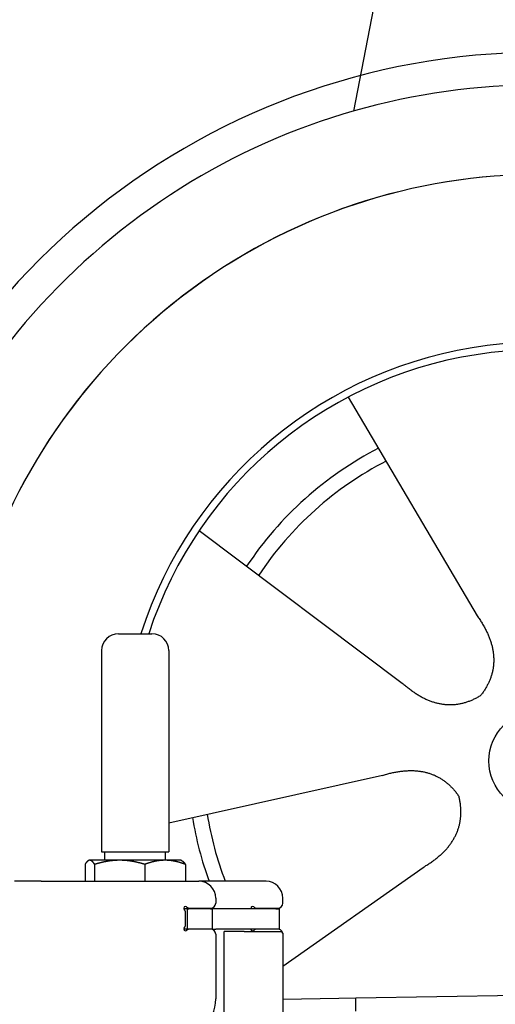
# Model space of a CAD drawing. Extents: x 1067 to 6773, y 5791 to 11816.
# Tile 50 of 56: x 4451 to 4734, y 10479 to 11066. Entities that reach past the tile are written whole.
import ezdxf

# ---------------------------------------------------------------- set-up
doc = ezdxf.new("R2010")
doc.units = 0
doc.layers.get('0').update_dxf_attribs({"linetype": 'CONTINUOUS'})
doc.layers.add('CAR', color=10, linetype='CONTINUOUS')

msp = doc.modelspace()

# ---------------------------------------------------------------- linework, layer by layer
for p, q in [((4509.57, 10699.98), (4529.57, 10699.98)), ((4499.57, 10689.98), (4499.57, 10569.98)), ((4539.57, 10689.98), (4539.57, 10569.98)), ((4499.57, 10569.98), (4539.57, 10569.98)), ((4501.57, 10564.98), (4501.57, 10569.98)), ((4537.57, 10564.98), (4537.57, 10569.98)), ((4489.65, 10562.52), (4489.65, 10552.48)), ((4492.07, 10564.98), (4491.61, 10564.71)), ((4492.52, 10564.98), (4492.07, 10564.98)), ((4510.35, 10564.98), (4492.52, 10564.98)), ((4495.39, 10562.52), (4495.39, 10552.48)), ((4537.39, 10564.98), (4510.35, 10564.98)), ((4525.31, 10562.52), (4525.31, 10552.48)), ((4547.07, 10564.98), (4537.39, 10564.98)), ((4547.07, 10564.98), (4547.53, 10564.71)), ((4549.48, 10562.52), (4549.48, 10552.48)), ((4463.57, 10552.48), (4447.57, 10552.48)), ((4463.57, 10552.48), (4557.57, 10552.48)), ((4597.57, 10552.48), (4557.57, 10552.48)), ((4567.57, 10542.48), (4567.57, 10539.48)), ((4607.57, 10539.48), (4607.57, 10542.48)), ((4550.57, 10535.98), (4548.7, 10535.98)), ((4549.57, 10526.62), (4549.57, 10533.83)), ((4550.57, 10535.98), (4551.57, 10535.98)), ((4550.57, 10535.98), (4550.57, 10523.98)), ((4564.57, 10535.98), (4551.57, 10535.98)), ((4552.21, 10536.48), (4564.57, 10536.48)), ((4564.57, 10535.98), (4565.57, 10535.98)), ((4567.74, 10535.98), (4565.57, 10535.98)), ((4565.57, 10523.98), (4565.57, 10535.98)), ((4603.4, 10535.98), (4567.74, 10535.98)), ((4592.21, 10536.48), (4604.57, 10536.48)), ((4603.4, 10535.98), (4605.57, 10535.98)), ((4605.57, 10523.98), (4605.57, 10535.98)), ((4548.68, 10523.98), (4548.57, 10523.98)), ((4550.57, 10523.98), (4548.68, 10523.98)), ((4551.57, 10523.98), (4550.57, 10523.98)), ((4552.21, 10523.98), (4551.57, 10523.98)), ((4564.57, 10523.98), (4552.21, 10523.98)), ((4565.57, 10523.98), (4564.57, 10523.98)), ((4565.57, 10523.98), (4567.74, 10523.98)), ((4567.57, 10520.98), (4567.57, 10482.48)), ((4603.4, 10523.98), (4567.74, 10523.98)), ((4572.57, 10443.9), (4572.57, 10522.48)), ((4584.57, 10522.48), (4572.57, 10522.48)), ((4584.57, 10522.48), (4606.57, 10522.48)), ((4605.57, 10523.98), (4603.4, 10523.98)), ((4607.57, 10521.48), (4607.57, 10399.54)), ((4651.05, 10483.01), (6015.84, 10506.83)), ((4607.57, 10482.25), (4641.05, 10482.84)), ((4641.05, 10482.84), (4651.05, 10483.01)), ((4651.19, 10475.01), (4651.05, 10483.01))]:
    msp.add_line(p, q)
for points in [[(4492.52, 10565, 0), (4492.49, 10565, 0), (4492.46, 10565, 0), (4492.43, 10565, 0), (4492.4, 10565, 0), (4492.37, 10565, 0), (4492.35, 10565, 0), (4492.32, 10565, 0), (4492.29, 10565, 0), (4492.26, 10565, 0), (4492.23, 10565, 0), (4492.2, 10564.9, 0), (4492.17, 10564.9, 0), (4492.14, 10564.9, 0), (4492.11, 10564.9, 0), (4492.08, 10564.9, 0), (4492.06, 10564.9, 0), (4492.03, 10564.9, 0), (4492, 10564.9, 0), (4491.97, 10564.9, 0), (4491.94, 10564.9, 0), (4491.91, 10564.9, 0), (4491.88, 10564.8, 0), (4491.85, 10564.8, 0), (4491.82, 10564.8, 0), (4491.8, 10564.8, 0), (4491.77, 10564.8, 0), (4491.74, 10564.8, 0), (4491.71, 10564.8, 0), (4491.68, 10564.8, 0), (4491.65, 10564.7, 0), (4491.62, 10564.7, 0), (4491.59, 10564.7, 0), (4491.56, 10564.7, 0), (4491.53, 10564.7, 0), (4491.5, 10564.7, 0), (4491.48, 10564.6, 0), (4491.45, 10564.6, 0), (4491.42, 10564.6, 0), (4491.39, 10564.6, 0), (4491.36, 10564.6, 0), (4491.33, 10564.5, 0), (4491.3, 10564.5, 0), (4491.27, 10564.5, 0), (4491.24, 10564.5, 0), (4491.21, 10564.4, 0), (4491.18, 10564.4, 0), (4491.15, 10564.4, 0), (4491.12, 10564.4, 0), (4491.09, 10564.3, 0), (4491.06, 10564.3, 0), (4491.03, 10564.3, 0), (4491, 10564.3, 0), (4490.97, 10564.2, 0), (4490.94, 10564.2, 0), (4490.91, 10564.2, 0), (4490.88, 10564.1, 0), (4490.85, 10564.1, 0), (4490.82, 10564.1, 0), (4490.79, 10564, 0), (4490.76, 10564, 0), (4490.73, 10564, 0), (4490.7, 10564, 0), (4490.67, 10563.9, 0), (4490.64, 10563.9, 0), (4490.61, 10563.8, 0), (4490.58, 10563.8, 0), (4490.55, 10563.8, 0), (4490.52, 10563.7, 0), (4490.49, 10563.7, 0), (4490.46, 10563.7, 0), (4490.42, 10563.6, 0), (4490.39, 10563.6, 0), (4490.36, 10563.5, 0), (4490.33, 10563.5, 0), (4490.3, 10563.5, 0), (4490.27, 10563.4, 0), (4490.24, 10563.4, 0), (4490.2, 10563.3, 0), (4490.17, 10563.3, 0), (4490.14, 10563.3, 0), (4490.11, 10563.2, 0), (4490.08, 10563.2, 0), (4490.04, 10563.1, 0), (4490.01, 10563.1, 0), (4489.98, 10563, 0), (4489.95, 10563, 0), (4489.91, 10562.9, 0), (4489.88, 10562.9, 0), (4489.85, 10562.8, 0), (4489.82, 10562.8, 0), (4489.78, 10562.7, 0), (4489.75, 10562.7, 0), (4489.72, 10562.6, 0), (4489.68, 10562.6, 0), (4489.65, 10562.5, 0)], [(4495.39, 10562.5, 0), (4495.36, 10562.6, 0), (4495.32, 10562.6, 0), (4495.29, 10562.7, 0), (4495.26, 10562.7, 0), (4495.22, 10562.8, 0), (4495.19, 10562.8, 0), (4495.16, 10562.9, 0), (4495.12, 10562.9, 0), (4495.09, 10563, 0), (4495.06, 10563, 0), (4495.03, 10563.1, 0), (4494.99, 10563.1, 0), (4494.96, 10563.2, 0), (4494.93, 10563.2, 0), (4494.9, 10563.3, 0), (4494.87, 10563.3, 0), (4494.83, 10563.3, 0), (4494.8, 10563.4, 0), (4494.77, 10563.4, 0), (4494.74, 10563.5, 0), (4494.71, 10563.5, 0), (4494.68, 10563.5, 0), (4494.65, 10563.6, 0), (4494.61, 10563.6, 0), (4494.58, 10563.7, 0), (4494.55, 10563.7, 0), (4494.52, 10563.7, 0), (4494.49, 10563.8, 0), (4494.46, 10563.8, 0), (4494.43, 10563.8, 0), (4494.4, 10563.9, 0), (4494.37, 10563.9, 0), (4494.34, 10564, 0), (4494.31, 10564, 0), (4494.28, 10564, 0), (4494.25, 10564, 0), (4494.22, 10564.1, 0), (4494.19, 10564.1, 0), (4494.16, 10564.1, 0), (4494.13, 10564.2, 0), (4494.1, 10564.2, 0), (4494.07, 10564.2, 0), (4494.04, 10564.3, 0), (4494.01, 10564.3, 0), (4493.98, 10564.3, 0), (4493.95, 10564.3, 0), (4493.92, 10564.4, 0), (4493.89, 10564.4, 0), (4493.86, 10564.4, 0), (4493.83, 10564.4, 0), (4493.8, 10564.5, 0), (4493.77, 10564.5, 0), (4493.74, 10564.5, 0), (4493.71, 10564.5, 0), (4493.68, 10564.6, 0), (4493.65, 10564.6, 0), (4493.62, 10564.6, 0), (4493.59, 10564.6, 0), (4493.56, 10564.6, 0), (4493.53, 10564.7, 0), (4493.51, 10564.7, 0), (4493.48, 10564.7, 0), (4493.45, 10564.7, 0), (4493.42, 10564.7, 0), (4493.39, 10564.7, 0), (4493.36, 10564.8, 0), (4493.33, 10564.8, 0), (4493.3, 10564.8, 0), (4493.27, 10564.8, 0), (4493.24, 10564.8, 0), (4493.21, 10564.8, 0), (4493.19, 10564.8, 0), (4493.16, 10564.8, 0), (4493.13, 10564.9, 0), (4493.1, 10564.9, 0), (4493.07, 10564.9, 0), (4493.04, 10564.9, 0), (4493.01, 10564.9, 0), (4492.98, 10564.9, 0), (4492.95, 10564.9, 0), (4492.93, 10564.9, 0), (4492.9, 10564.9, 0), (4492.87, 10564.9, 0), (4492.84, 10564.9, 0), (4492.81, 10565, 0), (4492.78, 10565, 0), (4492.75, 10565, 0), (4492.72, 10565, 0), (4492.69, 10565, 0), (4492.66, 10565, 0), (4492.64, 10565, 0), (4492.61, 10565, 0), (4492.58, 10565, 0), (4492.55, 10565, 0), (4492.52, 10565, 0)], [(4510.35, 10565, 0), (4510.2, 10565, 0), (4510.04, 10565, 0), (4509.89, 10565, 0), (4509.74, 10565, 0), (4509.59, 10565, 0), (4509.44, 10565, 0), (4509.29, 10565, 0), (4509.14, 10565, 0), (4508.99, 10565, 0), (4508.84, 10565, 0), (4508.68, 10564.9, 0), (4508.53, 10564.9, 0), (4508.38, 10564.9, 0), (4508.23, 10564.9, 0), (4508.08, 10564.9, 0), (4507.93, 10564.9, 0), (4507.78, 10564.9, 0), (4507.63, 10564.9, 0), (4507.48, 10564.9, 0), (4507.33, 10564.9, 0), (4507.18, 10564.9, 0), (4507.03, 10564.8, 0), (4506.87, 10564.8, 0), (4506.72, 10564.8, 0), (4506.57, 10564.8, 0), (4506.42, 10564.8, 0), (4506.27, 10564.8, 0), (4506.12, 10564.8, 0), (4505.97, 10564.8, 0), (4505.82, 10564.7, 0), (4505.66, 10564.7, 0), (4505.51, 10564.7, 0), (4505.36, 10564.7, 0), (4505.21, 10564.7, 0), (4505.06, 10564.7, 0), (4504.91, 10564.6, 0), (4504.75, 10564.6, 0), (4504.6, 10564.6, 0), (4504.45, 10564.6, 0), (4504.29, 10564.6, 0), (4504.14, 10564.5, 0), (4503.99, 10564.5, 0), (4503.84, 10564.5, 0), (4503.68, 10564.5, 0), (4503.53, 10564.4, 0), (4503.37, 10564.4, 0), (4503.22, 10564.4, 0), (4503.06, 10564.4, 0), (4502.91, 10564.3, 0), (4502.75, 10564.3, 0), (4502.6, 10564.3, 0), (4502.44, 10564.3, 0), (4502.29, 10564.2, 0), (4502.13, 10564.2, 0), (4501.98, 10564.2, 0), (4501.82, 10564.1, 0), (4501.66, 10564.1, 0), (4501.5, 10564.1, 0), (4501.35, 10564, 0), (4501.19, 10564, 0), (4501.03, 10564, 0), (4500.87, 10564, 0), (4500.71, 10563.9, 0), (4500.55, 10563.9, 0), (4500.39, 10563.8, 0), (4500.23, 10563.8, 0), (4500.07, 10563.8, 0), (4499.91, 10563.7, 0), (4499.75, 10563.7, 0), (4499.59, 10563.7, 0), (4499.43, 10563.6, 0), (4499.27, 10563.6, 0), (4499.1, 10563.5, 0), (4498.94, 10563.5, 0), (4498.78, 10563.5, 0), (4498.61, 10563.4, 0), (4498.45, 10563.4, 0), (4498.28, 10563.3, 0), (4498.12, 10563.3, 0), (4497.95, 10563.3, 0), (4497.78, 10563.2, 0), (4497.62, 10563.2, 0), (4497.45, 10563.1, 0), (4497.28, 10563.1, 0), (4497.11, 10563, 0), (4496.94, 10563, 0), (4496.77, 10562.9, 0), (4496.6, 10562.9, 0), (4496.43, 10562.8, 0), (4496.26, 10562.8, 0), (4496.08, 10562.7, 0), (4495.91, 10562.7, 0), (4495.74, 10562.6, 0), (4495.56, 10562.6, 0), (4495.39, 10562.5, 0)], [(4525.31, 10562.5, 0), (4525.13, 10562.6, 0), (4524.96, 10562.6, 0), (4524.78, 10562.7, 0), (4524.61, 10562.7, 0), (4524.44, 10562.8, 0), (4524.27, 10562.8, 0), (4524.1, 10562.9, 0), (4523.92, 10562.9, 0), (4523.75, 10563, 0), (4523.59, 10563, 0), (4523.42, 10563.1, 0), (4523.25, 10563.1, 0), (4523.08, 10563.2, 0), (4522.91, 10563.2, 0), (4522.75, 10563.3, 0), (4522.58, 10563.3, 0), (4522.41, 10563.3, 0), (4522.25, 10563.4, 0), (4522.08, 10563.4, 0), (4521.92, 10563.5, 0), (4521.76, 10563.5, 0), (4521.59, 10563.5, 0), (4521.43, 10563.6, 0), (4521.27, 10563.6, 0), (4521.11, 10563.7, 0), (4520.94, 10563.7, 0), (4520.78, 10563.7, 0), (4520.62, 10563.8, 0), (4520.46, 10563.8, 0), (4520.3, 10563.8, 0), (4520.14, 10563.9, 0), (4519.98, 10563.9, 0), (4519.82, 10564, 0), (4519.66, 10564, 0), (4519.51, 10564, 0), (4519.35, 10564, 0), (4519.19, 10564.1, 0), (4519.03, 10564.1, 0), (4518.88, 10564.1, 0), (4518.72, 10564.2, 0), (4518.56, 10564.2, 0), (4518.41, 10564.2, 0), (4518.25, 10564.3, 0), (4518.1, 10564.3, 0), (4517.94, 10564.3, 0), (4517.79, 10564.3, 0), (4517.63, 10564.4, 0), (4517.48, 10564.4, 0), (4517.32, 10564.4, 0), (4517.17, 10564.4, 0), (4517.01, 10564.5, 0), (4516.86, 10564.5, 0), (4516.71, 10564.5, 0), (4516.55, 10564.5, 0), (4516.4, 10564.6, 0), (4516.25, 10564.6, 0), (4516.1, 10564.6, 0), (4515.94, 10564.6, 0), (4515.79, 10564.6, 0), (4515.64, 10564.7, 0), (4515.49, 10564.7, 0), (4515.33, 10564.7, 0), (4515.18, 10564.7, 0), (4515.03, 10564.7, 0), (4514.88, 10564.7, 0), (4514.73, 10564.8, 0), (4514.58, 10564.8, 0), (4514.42, 10564.8, 0), (4514.27, 10564.8, 0), (4514.12, 10564.8, 0), (4513.97, 10564.8, 0), (4513.82, 10564.8, 0), (4513.67, 10564.8, 0), (4513.52, 10564.9, 0), (4513.37, 10564.9, 0), (4513.22, 10564.9, 0), (4513.07, 10564.9, 0), (4512.92, 10564.9, 0), (4512.76, 10564.9, 0), (4512.61, 10564.9, 0), (4512.46, 10564.9, 0), (4512.31, 10564.9, 0), (4512.16, 10564.9, 0), (4512.01, 10564.9, 0), (4511.86, 10565, 0), (4511.71, 10565, 0), (4511.56, 10565, 0), (4511.41, 10565, 0), (4511.26, 10565, 0), (4511.1, 10565, 0), (4510.95, 10565, 0), (4510.8, 10565, 0), (4510.65, 10565, 0), (4510.5, 10565, 0), (4510.35, 10565, 0)], [(4537.39, 10565, 0), (4537.27, 10565, 0), (4537.15, 10565, 0), (4537.03, 10565, 0), (4536.91, 10565, 0), (4536.78, 10565, 0), (4536.66, 10565, 0), (4536.54, 10565, 0), (4536.42, 10565, 0), (4536.29, 10565, 0), (4536.17, 10565, 0), (4536.05, 10564.9, 0), (4535.93, 10564.9, 0), (4535.81, 10564.9, 0), (4535.69, 10564.9, 0), (4535.56, 10564.9, 0), (4535.44, 10564.9, 0), (4535.32, 10564.9, 0), (4535.2, 10564.9, 0), (4535.08, 10564.9, 0), (4534.95, 10564.9, 0), (4534.83, 10564.9, 0), (4534.71, 10564.8, 0), (4534.59, 10564.8, 0), (4534.47, 10564.8, 0), (4534.34, 10564.8, 0), (4534.22, 10564.8, 0), (4534.1, 10564.8, 0), (4533.98, 10564.8, 0), (4533.86, 10564.8, 0), (4533.73, 10564.7, 0), (4533.61, 10564.7, 0), (4533.49, 10564.7, 0), (4533.37, 10564.7, 0), (4533.24, 10564.7, 0), (4533.12, 10564.7, 0), (4533, 10564.6, 0), (4532.87, 10564.6, 0), (4532.75, 10564.6, 0), (4532.63, 10564.6, 0), (4532.5, 10564.6, 0), (4532.38, 10564.5, 0), (4532.26, 10564.5, 0), (4532.13, 10564.5, 0), (4532.01, 10564.5, 0), (4531.88, 10564.4, 0), (4531.76, 10564.4, 0), (4531.63, 10564.4, 0), (4531.51, 10564.4, 0), (4531.38, 10564.3, 0), (4531.26, 10564.3, 0), (4531.13, 10564.3, 0), (4531.01, 10564.3, 0), (4530.88, 10564.2, 0), (4530.76, 10564.2, 0), (4530.63, 10564.2, 0), (4530.5, 10564.1, 0), (4530.38, 10564.1, 0), (4530.25, 10564.1, 0), (4530.12, 10564, 0), (4529.99, 10564, 0), (4529.87, 10564, 0), (4529.74, 10564, 0), (4529.61, 10563.9, 0), (4529.48, 10563.9, 0), (4529.35, 10563.8, 0), (4529.22, 10563.8, 0), (4529.09, 10563.8, 0), (4528.96, 10563.7, 0), (4528.83, 10563.7, 0), (4528.7, 10563.7, 0), (4528.57, 10563.6, 0), (4528.44, 10563.6, 0), (4528.31, 10563.5, 0), (4528.18, 10563.5, 0), (4528.04, 10563.5, 0), (4527.91, 10563.4, 0), (4527.78, 10563.4, 0), (4527.64, 10563.3, 0), (4527.51, 10563.3, 0), (4527.37, 10563.3, 0), (4527.24, 10563.2, 0), (4527.1, 10563.2, 0), (4526.97, 10563.1, 0), (4526.83, 10563.1, 0), (4526.7, 10563, 0), (4526.56, 10563, 0), (4526.42, 10562.9, 0), (4526.28, 10562.9, 0), (4526.15, 10562.8, 0), (4526.01, 10562.8, 0), (4525.87, 10562.7, 0), (4525.73, 10562.7, 0), (4525.59, 10562.6, 0), (4525.45, 10562.6, 0), (4525.31, 10562.5, 0)], [(4549.48, 10562.5, 0), (4549.34, 10562.6, 0), (4549.2, 10562.6, 0), (4549.06, 10562.7, 0), (4548.92, 10562.7, 0), (4548.78, 10562.8, 0), (4548.64, 10562.8, 0), (4548.5, 10562.9, 0), (4548.37, 10562.9, 0), (4548.23, 10563, 0), (4548.09, 10563, 0), (4547.96, 10563.1, 0), (4547.82, 10563.1, 0), (4547.68, 10563.2, 0), (4547.55, 10563.2, 0), (4547.41, 10563.3, 0), (4547.28, 10563.3, 0), (4547.15, 10563.3, 0), (4547.01, 10563.4, 0), (4546.88, 10563.4, 0), (4546.75, 10563.5, 0), (4546.61, 10563.5, 0), (4546.48, 10563.5, 0), (4546.35, 10563.6, 0), (4546.22, 10563.6, 0), (4546.09, 10563.7, 0), (4545.96, 10563.7, 0), (4545.83, 10563.7, 0), (4545.7, 10563.8, 0), (4545.57, 10563.8, 0), (4545.44, 10563.8, 0), (4545.31, 10563.9, 0), (4545.18, 10563.9, 0), (4545.05, 10564, 0), (4544.92, 10564, 0), (4544.8, 10564, 0), (4544.67, 10564, 0), (4544.54, 10564.1, 0), (4544.41, 10564.1, 0), (4544.29, 10564.1, 0), (4544.16, 10564.2, 0), (4544.03, 10564.2, 0), (4543.91, 10564.2, 0), (4543.78, 10564.3, 0), (4543.66, 10564.3, 0), (4543.53, 10564.3, 0), (4543.41, 10564.3, 0), (4543.28, 10564.4, 0), (4543.16, 10564.4, 0), (4543.03, 10564.4, 0), (4542.91, 10564.4, 0), (4542.78, 10564.5, 0), (4542.66, 10564.5, 0), (4542.53, 10564.5, 0), (4542.41, 10564.5, 0), (4542.29, 10564.6, 0), (4542.16, 10564.6, 0), (4542.04, 10564.6, 0), (4541.92, 10564.6, 0), (4541.79, 10564.6, 0), (4541.67, 10564.7, 0), (4541.55, 10564.7, 0), (4541.42, 10564.7, 0), (4541.3, 10564.7, 0), (4541.18, 10564.7, 0), (4541.06, 10564.7, 0), (4540.93, 10564.8, 0), (4540.81, 10564.8, 0), (4540.69, 10564.8, 0), (4540.57, 10564.8, 0), (4540.45, 10564.8, 0), (4540.32, 10564.8, 0), (4540.2, 10564.8, 0), (4540.08, 10564.8, 0), (4539.96, 10564.9, 0), (4539.84, 10564.9, 0), (4539.71, 10564.9, 0), (4539.59, 10564.9, 0), (4539.47, 10564.9, 0), (4539.35, 10564.9, 0), (4539.23, 10564.9, 0), (4539.1, 10564.9, 0), (4538.98, 10564.9, 0), (4538.86, 10564.9, 0), (4538.74, 10564.9, 0), (4538.62, 10565, 0), (4538.49, 10565, 0), (4538.37, 10565, 0), (4538.25, 10565, 0), (4538.13, 10565, 0), (4538.01, 10565, 0), (4537.88, 10565, 0), (4537.76, 10565, 0), (4537.64, 10565, 0), (4537.52, 10565, 0), (4537.39, 10565, 0)], [(4547.53, 10564.7, 0), (4547.55, 10564.7, 0), (4547.57, 10564.7, 0), (4547.59, 10564.7, 0), (4547.61, 10564.7, 0), (4547.62, 10564.7, 0), (4547.64, 10564.6, 0), (4547.66, 10564.6, 0), (4547.68, 10564.6, 0), (4547.7, 10564.6, 0), (4547.72, 10564.6, 0), (4547.74, 10564.6, 0), (4547.76, 10564.6, 0), (4547.78, 10564.5, 0), (4547.8, 10564.5, 0), (4547.82, 10564.5, 0), (4547.84, 10564.5, 0), (4547.86, 10564.5, 0), (4547.88, 10564.5, 0), (4547.9, 10564.5, 0), (4547.92, 10564.4, 0), (4547.94, 10564.4, 0), (4547.96, 10564.4, 0), (4547.98, 10564.4, 0), (4548, 10564.4, 0), (4548.02, 10564.4, 0), (4548.04, 10564.3, 0), (4548.06, 10564.3, 0), (4548.08, 10564.3, 0), (4548.1, 10564.3, 0), (4548.12, 10564.3, 0), (4548.14, 10564.3, 0), (4548.16, 10564.2, 0), (4548.18, 10564.2, 0), (4548.2, 10564.2, 0), (4548.22, 10564.2, 0), (4548.24, 10564.2, 0), (4548.26, 10564.1, 0), (4548.28, 10564.1, 0), (4548.3, 10564.1, 0), (4548.32, 10564.1, 0), (4548.34, 10564.1, 0), (4548.36, 10564, 0), (4548.38, 10564, 0), (4548.4, 10564, 0), (4548.42, 10564, 0), (4548.44, 10563.9, 0), (4548.46, 10563.9, 0), (4548.48, 10563.9, 0), (4548.5, 10563.9, 0), (4548.52, 10563.9, 0), (4548.54, 10563.8, 0), (4548.56, 10563.8, 0), (4548.58, 10563.8, 0), (4548.6, 10563.8, 0), (4548.62, 10563.7, 0), (4548.64, 10563.7, 0), (4548.67, 10563.7, 0), (4548.69, 10563.7, 0), (4548.71, 10563.6, 0), (4548.73, 10563.6, 0), (4548.75, 10563.6, 0), (4548.77, 10563.6, 0), (4548.79, 10563.5, 0), (4548.81, 10563.5, 0), (4548.83, 10563.5, 0), (4548.85, 10563.4, 0), (4548.87, 10563.4, 0), (4548.9, 10563.4, 0), (4548.92, 10563.4, 0), (4548.94, 10563.3, 0), (4548.96, 10563.3, 0), (4548.98, 10563.3, 0), (4549, 10563.2, 0), (4549.02, 10563.2, 0), (4549.04, 10563.2, 0), (4549.07, 10563.2, 0), (4549.09, 10563.1, 0), (4549.11, 10563.1, 0), (4549.13, 10563.1, 0), (4549.15, 10563, 0), (4549.17, 10563, 0), (4549.2, 10563, 0), (4549.22, 10562.9, 0), (4549.24, 10562.9, 0), (4549.26, 10562.9, 0), (4549.28, 10562.8, 0), (4549.31, 10562.8, 0), (4549.33, 10562.8, 0), (4549.35, 10562.7, 0), (4549.37, 10562.7, 0), (4549.39, 10562.7, 0), (4549.42, 10562.6, 0), (4549.44, 10562.6, 0), (4549.46, 10562.6, 0), (4549.48, 10562.5, 0)]]:
    msp.add_polyline3d(points)
for centre, radius, start, end in [((4509.57, 10689.98), 10, 90, 180), ((4529.57, 10689.98), 10, 0, 90), ((4557.57, 10542.48), 10, 0, 90), ((4597.57, 10542.48), 10, 0, 90), ((4549.57, 10536.48), 1, 48.59038, 221.40962), ((4552.21, 10539.48), 3, 228.59038, 270), ((4564.57, 10539.48), 3, 270, 0), ((4589.57, 10536.48), 1, 48.59038, 210), ((4592.21, 10539.48), 3, 228.59038, 270), ((4604.57, 10539.48), 3, 270, 0), ((4546.57, 10533.83), 3, 0, 41.40962), ((4546.57, 10526.62), 3, 318.59038, 0), ((4549.57, 10523.98), 1, 138.59038, 311.40962), ((4552.21, 10520.98), 3, 90, 131.40962), ((4564.57, 10520.98), 3, 0, 90), ((4589.57, 10523.98), 1, 180, 311.40962), ((4592.21, 10520.98), 3, 90, 131.40962), ((4604.57, 10520.98), 3, 22.00087, 90), ((4606.57, 10521.48), 1, 0, 90), ((4542.57, 10482.48), 25, 270, 0)]:
    msp.add_arc(centre, radius, start, end)
at = {"layer": 'CAR'}
for p, q in [((4703.29, 11286.61), (4649.7, 11011.41)), ((4646.62, 10841.04), (4723.55, 10710.62)), ((4557.7, 10761.45), (4678.83, 10670.59)), ((4539.57, 10587.3), (4666.97, 10615.63)), ((4607.57, 10501.87), (4691.22, 10560.72))]:
    msp.add_line(p, q, dxfattribs=at)
for points in [[(4723.55, 10710.6, 0), (4723.94, 10710.1, 0), (4724.31, 10709.5, 0), (4724.68, 10709, 0), (4725.05, 10708.4, 0), (4725.4, 10707.9, 0), (4725.75, 10707.3, 0), (4726.09, 10706.8, 0), (4726.42, 10706.3, 0), (4726.74, 10705.7, 0), (4727.06, 10705.2, 0), (4727.37, 10704.6, 0), (4727.67, 10704.1, 0), (4727.96, 10703.6, 0), (4728.24, 10703, 0), (4728.52, 10702.5, 0), (4728.79, 10702, 0), (4729.05, 10701.4, 0), (4729.31, 10700.9, 0), (4729.55, 10700.4, 0), (4729.79, 10699.9, 0), (4730.02, 10699.3, 0), (4730.25, 10698.8, 0), (4730.46, 10698.3, 0), (4730.67, 10697.8, 0), (4730.87, 10697.2, 0), (4731.06, 10696.7, 0), (4731.24, 10696.2, 0), (4731.42, 10695.7, 0), (4731.59, 10695.2, 0), (4731.75, 10694.6, 0), (4731.91, 10694.1, 0), (4732.05, 10693.6, 0), (4732.19, 10693.1, 0), (4732.32, 10692.6, 0), (4732.44, 10692.1, 0), (4732.56, 10691.6, 0), (4732.66, 10691, 0), (4732.76, 10690.5, 0), (4732.86, 10690, 0), (4732.94, 10689.5, 0), (4733.02, 10689, 0), (4733.08, 10688.5, 0), (4733.15, 10688, 0), (4733.2, 10687.5, 0), (4733.24, 10687, 0), (4733.28, 10686.5, 0), (4733.31, 10686, 0), (4733.33, 10685.5, 0), (4733.35, 10685, 0), (4733.35, 10684.5, 0), (4733.35, 10684, 0), (4733.34, 10683.5, 0), (4733.33, 10683, 0), (4733.3, 10682.5, 0), (4733.27, 10682, 0), (4733.23, 10681.6, 0), (4733.18, 10681.1, 0), (4733.13, 10680.6, 0), (4733.07, 10680.1, 0), (4733, 10679.6, 0), (4732.92, 10679.1, 0), (4732.83, 10678.6, 0), (4732.74, 10678.2, 0), (4732.64, 10677.7, 0), (4732.53, 10677.2, 0), (4732.41, 10676.7, 0), (4732.28, 10676.2, 0), (4732.15, 10675.8, 0), (4732.01, 10675.3, 0), (4731.86, 10674.8, 0), (4731.71, 10674.3, 0), (4731.54, 10673.9, 0), (4731.37, 10673.4, 0), (4731.19, 10672.9, 0), (4731.01, 10672.4, 0), (4730.81, 10672, 0), (4730.61, 10671.5, 0), (4730.4, 10671, 0), (4730.18, 10670.6, 0), (4729.96, 10670.1, 0), (4729.72, 10669.7, 0), (4729.48, 10669.2, 0), (4729.24, 10668.7, 0), (4728.98, 10668.3, 0), (4728.72, 10667.8, 0), (4728.44, 10667.4, 0), (4728.16, 10666.9, 0), (4727.88, 10666.4, 0), (4727.58, 10666, 0), (4727.28, 10665.5, 0), (4726.97, 10665.1, 0), (4726.65, 10664.6, 0), (4726.33, 10664.2, 0), (4725.99, 10663.7, 0), (4725.65, 10663.3, 0)], [(4678.83, 10670.6, 0), (4679.33, 10670.1, 0), (4679.83, 10669.7, 0), (4680.33, 10669.3, 0), (4680.84, 10668.9, 0), (4681.34, 10668.5, 0), (4681.84, 10668, 0), (4682.34, 10667.7, 0), (4682.84, 10667.3, 0), (4683.34, 10666.9, 0), (4683.84, 10666.5, 0), (4684.34, 10666.1, 0), (4684.84, 10665.8, 0), (4685.34, 10665.4, 0), (4685.84, 10665.1, 0), (4686.34, 10664.8, 0), (4686.84, 10664.4, 0), (4687.34, 10664.1, 0), (4687.84, 10663.8, 0), (4688.34, 10663.5, 0), (4688.84, 10663.2, 0), (4689.34, 10662.9, 0), (4689.83, 10662.6, 0), (4690.33, 10662.4, 0), (4690.83, 10662.1, 0), (4691.33, 10661.8, 0), (4691.82, 10661.6, 0), (4692.32, 10661.4, 0), (4692.82, 10661.1, 0), (4693.32, 10660.9, 0), (4693.81, 10660.7, 0), (4694.31, 10660.5, 0), (4694.8, 10660.3, 0), (4695.3, 10660.1, 0), (4695.8, 10659.9, 0), (4696.29, 10659.7, 0), (4696.79, 10659.5, 0), (4697.28, 10659.4, 0), (4697.78, 10659.2, 0), (4698.27, 10659.1, 0), (4698.77, 10658.9, 0), (4699.26, 10658.8, 0), (4699.75, 10658.7, 0), (4700.25, 10658.6, 0), (4700.74, 10658.5, 0), (4701.24, 10658.4, 0), (4701.73, 10658.3, 0), (4702.22, 10658.2, 0), (4702.71, 10658.1, 0), (4703.21, 10658, 0), (4703.7, 10658, 0), (4704.19, 10657.9, 0), (4704.68, 10657.9, 0), (4705.18, 10657.8, 0), (4705.67, 10657.8, 0), (4706.16, 10657.8, 0), (4706.65, 10657.8, 0), (4707.14, 10657.8, 0), (4707.63, 10657.8, 0), (4708.12, 10657.8, 0), (4708.61, 10657.8, 0), (4709.1, 10657.8, 0), (4709.59, 10657.8, 0), (4710.08, 10657.9, 0), (4710.57, 10657.9, 0), (4711.06, 10658, 0), (4711.55, 10658, 0), (4712.04, 10658.1, 0), (4712.53, 10658.2, 0), (4713.02, 10658.3, 0), (4713.51, 10658.4, 0), (4713.99, 10658.5, 0), (4714.48, 10658.6, 0), (4714.97, 10658.7, 0), (4715.46, 10658.8, 0), (4715.95, 10659, 0), (4716.43, 10659.1, 0), (4716.92, 10659.3, 0), (4717.41, 10659.4, 0), (4717.89, 10659.6, 0), (4718.38, 10659.8, 0), (4718.87, 10659.9, 0), (4719.35, 10660.1, 0), (4719.84, 10660.3, 0), (4720.32, 10660.5, 0), (4720.81, 10660.7, 0), (4721.29, 10661, 0), (4721.78, 10661.2, 0), (4722.26, 10661.4, 0), (4722.75, 10661.7, 0), (4723.23, 10661.9, 0), (4723.72, 10662.2, 0), (4724.2, 10662.4, 0), (4724.68, 10662.7, 0), (4725.17, 10663, 0), (4725.65, 10663.3, 0)], [(4666.97, 10615.6, 0), (4667.61, 10615.8, 0), (4668.25, 10616, 0), (4668.89, 10616.2, 0), (4669.52, 10616.4, 0), (4670.14, 10616.5, 0), (4670.77, 10616.7, 0), (4671.39, 10616.9, 0), (4672, 10617, 0), (4672.62, 10617.1, 0), (4673.23, 10617.3, 0), (4673.83, 10617.4, 0), (4674.44, 10617.5, 0), (4675.04, 10617.6, 0), (4675.63, 10617.7, 0), (4676.23, 10617.8, 0), (4676.82, 10617.9, 0), (4677.4, 10618, 0), (4677.98, 10618.1, 0), (4678.56, 10618.2, 0), (4679.14, 10618.2, 0), (4679.71, 10618.3, 0), (4680.28, 10618.3, 0), (4680.85, 10618.4, 0), (4681.41, 10618.4, 0), (4681.97, 10618.4, 0), (4682.53, 10618.5, 0), (4683.08, 10618.5, 0), (4683.63, 10618.5, 0), (4684.17, 10618.5, 0), (4684.71, 10618.5, 0), (4685.25, 10618.5, 0), (4685.79, 10618.5, 0), (4686.32, 10618.4, 0), (4686.85, 10618.4, 0), (4687.37, 10618.3, 0), (4687.89, 10618.3, 0), (4688.41, 10618.2, 0), (4688.93, 10618.2, 0), (4689.44, 10618.1, 0), (4689.95, 10618, 0), (4690.45, 10618, 0), (4690.95, 10617.9, 0), (4691.45, 10617.8, 0), (4691.95, 10617.7, 0), (4692.44, 10617.5, 0), (4692.92, 10617.4, 0), (4693.41, 10617.3, 0), (4693.89, 10617.2, 0), (4694.37, 10617, 0), (4694.84, 10616.9, 0), (4695.31, 10616.7, 0), (4695.78, 10616.6, 0), (4696.24, 10616.4, 0), (4696.7, 10616.2, 0), (4697.16, 10616, 0), (4697.61, 10615.9, 0), (4698.06, 10615.7, 0), (4698.51, 10615.5, 0), (4698.95, 10615.2, 0), (4699.39, 10615, 0), (4699.83, 10614.8, 0), (4700.26, 10614.6, 0), (4700.69, 10614.3, 0), (4701.12, 10614.1, 0), (4701.54, 10613.8, 0), (4701.96, 10613.6, 0), (4702.38, 10613.3, 0), (4702.79, 10613, 0), (4703.2, 10612.8, 0), (4703.61, 10612.5, 0), (4704.01, 10612.2, 0), (4704.41, 10611.9, 0), (4704.8, 10611.6, 0), (4705.2, 10611.2, 0), (4705.58, 10610.9, 0), (4705.97, 10610.6, 0), (4706.35, 10610.3, 0), (4706.73, 10609.9, 0), (4707.11, 10609.6, 0), (4707.48, 10609.2, 0), (4707.85, 10608.8, 0), (4708.21, 10608.5, 0), (4708.57, 10608.1, 0), (4708.93, 10607.7, 0), (4709.29, 10607.3, 0), (4709.64, 10606.9, 0), (4709.99, 10606.5, 0), (4710.33, 10606.1, 0), (4710.67, 10605.7, 0), (4711.01, 10605.2, 0), (4711.35, 10604.8, 0), (4711.68, 10604.4, 0), (4712, 10603.9, 0), (4712.33, 10603.5, 0), (4712.65, 10603, 0)], [(4691.22, 10560.7, 0), (4691.8, 10561.1, 0), (4692.37, 10561.4, 0), (4692.93, 10561.8, 0), (4693.49, 10562.1, 0), (4694.04, 10562.4, 0), (4694.58, 10562.8, 0), (4695.11, 10563.2, 0), (4695.63, 10563.5, 0), (4696.15, 10563.9, 0), (4696.66, 10564.2, 0), (4697.16, 10564.6, 0), (4697.66, 10565, 0), (4698.14, 10565.3, 0), (4698.62, 10565.7, 0), (4699.1, 10566.1, 0), (4699.56, 10566.4, 0), (4700.02, 10566.8, 0), (4700.47, 10567.2, 0), (4700.91, 10567.6, 0), (4701.35, 10568, 0), (4701.78, 10568.3, 0), (4702.2, 10568.7, 0), (4702.61, 10569.1, 0), (4703.01, 10569.5, 0), (4703.41, 10569.9, 0), (4703.8, 10570.3, 0), (4704.18, 10570.7, 0), (4704.56, 10571.1, 0), (4704.93, 10571.5, 0), (4705.29, 10571.9, 0), (4705.64, 10572.3, 0), (4705.98, 10572.7, 0), (4706.32, 10573.1, 0), (4706.65, 10573.6, 0), (4706.98, 10574, 0), (4707.29, 10574.4, 0), (4707.6, 10574.8, 0), (4707.9, 10575.2, 0), (4708.19, 10575.7, 0), (4708.48, 10576.1, 0), (4708.76, 10576.5, 0), (4709.03, 10576.9, 0), (4709.29, 10577.4, 0), (4709.54, 10577.8, 0), (4709.79, 10578.3, 0), (4710.03, 10578.7, 0), (4710.27, 10579.1, 0), (4710.49, 10579.6, 0), (4710.71, 10580, 0), (4710.92, 10580.5, 0), (4711.12, 10580.9, 0), (4711.32, 10581.4, 0), (4711.51, 10581.8, 0), (4711.69, 10582.3, 0), (4711.86, 10582.8, 0), (4712.03, 10583.2, 0), (4712.18, 10583.7, 0), (4712.33, 10584.2, 0), (4712.48, 10584.6, 0), (4712.61, 10585.1, 0), (4712.74, 10585.6, 0), (4712.86, 10586, 0), (4712.98, 10586.5, 0), (4713.08, 10587, 0), (4713.18, 10587.5, 0), (4713.27, 10588, 0), (4713.35, 10588.5, 0), (4713.43, 10588.9, 0), (4713.5, 10589.4, 0), (4713.56, 10589.9, 0), (4713.61, 10590.4, 0), (4713.66, 10590.9, 0), (4713.7, 10591.4, 0), (4713.73, 10591.9, 0), (4713.75, 10592.4, 0), (4713.77, 10592.9, 0), (4713.78, 10593.4, 0), (4713.78, 10594, 0), (4713.77, 10594.5, 0), (4713.76, 10595, 0), (4713.74, 10595.5, 0), (4713.71, 10596, 0), (4713.67, 10596.6, 0), (4713.63, 10597.1, 0), (4713.58, 10597.6, 0), (4713.52, 10598.1, 0), (4713.45, 10598.7, 0), (4713.38, 10599.2, 0), (4713.3, 10599.7, 0), (4713.21, 10600.3, 0), (4713.11, 10600.8, 0), (4713.01, 10601.4, 0), (4712.9, 10601.9, 0), (4712.78, 10602.4, 0), (4712.65, 10603, 0)]]:
    msp.add_polyline3d(points, dxfattribs=at)
msp.add_circle((4760.64, 10624.19), 30.15, dxfattribs=at)
for centre, radius, start, end in [((4761.06, 10623.68), 422.7, 4.65041, 165.21264), ((4761.06, 10623.68), 403.41, 0.03154, 193.93116), ((4761.06, 10623.68), 350, 337.64956, 204.35043), ((4761.06, 10623.68), 350, 337.68758, 204.35043), ((4761.06, 10623.68), 250, 327.29649, 162.22918), ((4760.64, 10624.19), 245, 326.36505, 161.98037), ((4760.64, 10624.19), 209.64, 117.262, 146.39945), ((4760.64, 10624.19), 200.65, 117.11518, 146.54628), ((4760.64, 10624.19), 209.64, 189.262, 200.00294), ((4760.64, 10624.19), 200.65, 189.11518, 200.94026)]:
    msp.add_arc(centre, radius, start, end, dxfattribs=at)

doc.saveas('drawing.dxf')
